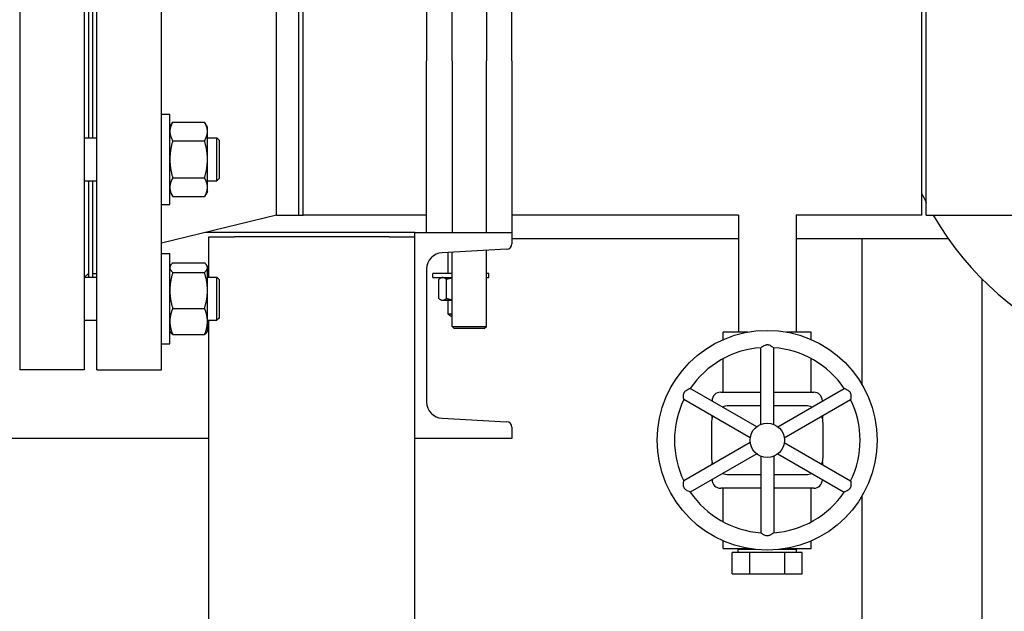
# Model space of a CAD drawing. Header units: inches. Extents: x 24 to 1128, y -69 to 748.
# Tile 90 of 256: x 199 to 214, y 191 to 200. Entities that reach past the tile are written whole.
import ezdxf

# ---------------------------------------------------------------- set-up
doc = ezdxf.new("R2010")
doc.units = ezdxf.units.IN
doc.header["$LTSCALE"] = 32
doc.header["$MEASUREMENT"] = 0
doc.layers.add('Visible (ANSI)', color=7, linetype='Continuous', lineweight=30)

msp = doc.modelspace()

# ---------------------------------------------------------------- linework, layer by layer
at = {"layer": 'Visible (ANSI)'}
for p, q in [((199.41537, 203.85867), (199.41537, 194.85867)), ((200.35537, 203.85867), (200.35537, 194.85867)), ((200.53787, 194.85867), (200.53787, 203.85867)), ((201.47787, 194.85867), (201.47787, 203.85867)), ((205.70537, 199.35867), (205.70537, 202.10867)), ((206.20537, 202.10867), (206.20537, 199.35867)), ((205.33537, 201.89505), (205.33537, 199.35867)), ((206.57537, 199.35867), (206.57537, 201.89505)), ((203.1512, 197.10867), (203.1512, 201.60867)), ((203.47787, 197.10867), (203.47787, 201.60867)), ((203.54037, 197.10867), (203.54037, 201.60867)), ((212.54037, 197.10867), (212.54037, 201.60867)), ((212.60287, 197.10867), (212.60287, 201.60867)), ((200.41537, 200.48089), (200.41537, 198.23617)), ((200.47787, 198.23617), (200.47787, 200.48089)), ((205.33537, 196.85867), (205.33537, 199.35867)), ((205.70537, 199.35867), (205.70537, 196.85867)), ((206.20537, 196.85867), (206.20537, 199.35867)), ((206.57537, 199.35867), (206.57537, 196.85867)), ((201.47787, 198.57986), (201.59987, 198.57986)), ((201.59987, 197.26736), (201.59987, 198.57986)), ((201.59987, 198.39236), (201.64174, 198.46487)), ((201.64174, 198.46487), (202.105, 198.46487)), ((202.14687, 198.39236), (202.105, 198.46487)), ((202.14687, 198.32956), (202.14687, 198.39236)), ((202.14687, 197.92361), (202.14687, 198.32956)), ((200.35537, 198.23617), (200.53787, 198.23617)), ((201.64174, 198.19424), (202.105, 198.19424)), ((202.14687, 198.23617), (202.28407, 198.23617)), ((202.28407, 197.61117), (202.28407, 198.23617)), ((202.31537, 198.20487), (202.28407, 198.23617)), ((202.31537, 198.20487), (202.31537, 197.64247)), ((202.14687, 197.51766), (202.14687, 197.92361)), ((200.35537, 197.61117), (200.53787, 197.61117)), ((200.41537, 197.61117), (200.41537, 196.20705)), ((200.47787, 196.20705), (200.47787, 197.61117)), ((201.64174, 197.65297), (202.105, 197.65297)), ((202.14687, 197.61117), (202.28407, 197.61117)), ((202.31537, 197.64247), (202.28407, 197.61117)), ((201.59987, 197.45486), (201.64174, 197.38234)), ((202.14687, 197.45486), (202.105, 197.38234)), ((202.14687, 197.45486), (202.14687, 197.51766)), ((201.47787, 197.26736), (201.59987, 197.26736)), ((201.64174, 197.38234), (202.105, 197.38234)), ((203.1512, 197.10867), (201.47787, 196.70367)), ((203.1512, 197.10867), (203.47787, 197.10867)), ((203.47787, 197.10867), (203.54037, 197.10867)), ((205.33537, 197.10867), (203.54037, 197.10867)), ((209.87037, 197.10867), (206.57537, 197.10867)), ((209.87037, 197.10867), (209.87037, 195.40817)), ((212.54037, 197.10867), (210.71037, 197.10867)), ((210.71037, 197.10867), (210.71037, 195.40817)), ((212.60287, 197.10867), (216.60287, 197.10867)), ((205.16537, 196.85867), (202.11828, 196.85867)), ((205.16537, 193.85867), (205.16537, 196.85867)), ((205.16537, 196.85867), (206.57537, 196.85867)), ((206.57537, 196.85867), (206.57537, 196.69387)), ((202.16537, 196.20717), (202.16537, 196.79617)), ((202.16537, 196.79617), (202.54037, 196.79617)), ((204.79037, 196.79617), (202.54037, 196.79617)), ((204.79037, 196.79617), (205.16537, 196.79617)), ((209.87037, 196.76867), (206.57537, 196.76867)), ((212.92294, 196.76867), (210.71037, 196.76867)), ((211.66537, 196.76867), (211.66537, 194.65132)), ((201.47787, 196.55037), (201.59987, 196.55037)), ((201.59987, 195.23787), (201.59987, 196.55037)), ((206.49956, 196.61398), (205.56043, 196.56477)), ((205.64537, 196.56923), (205.64537, 196.26367)), ((205.70537, 195.48992), (205.70537, 196.57237)), ((206.20537, 195.48992), (206.20537, 196.59857)), ((201.64174, 196.41694), (202.105, 196.41694)), ((200.41537, 196.26367), (200.35875, 196.20705)), ((200.47787, 196.26367), (200.53787, 196.26367)), ((201.59987, 196.36287), (201.60942, 196.37941)), ((201.64174, 196.27685), (202.105, 196.27685)), ((202.14687, 196.36287), (202.13732, 196.37941)), ((202.14687, 196.3469), (202.14687, 196.36287)), ((202.14687, 196.01544), (202.14687, 196.3469)), ((205.33537, 196.32761), (205.33537, 194.38973)), ((205.70537, 196.26367), (205.42662, 196.26367)), ((205.42662, 196.20117), (205.42662, 196.26367)), ((206.23912, 196.26367), (206.20537, 196.26367)), ((206.23912, 196.20117), (206.23912, 196.26367)), ((200.35537, 196.20705), (200.53787, 196.20705)), ((200.35887, 196.20717), (200.41537, 196.20717)), ((200.47787, 196.20717), (200.53787, 196.20717)), ((202.14687, 196.20717), (202.28407, 196.20717)), ((202.14687, 196.20705), (202.28407, 196.20705)), ((202.28407, 196.20705), (202.28407, 196.20717)), ((202.31537, 196.17587), (202.28407, 196.20717)), ((202.28407, 195.58205), (202.28407, 196.20705)), ((202.31537, 196.17575), (202.28407, 196.20705)), ((202.31537, 196.17587), (202.31537, 196.17575)), ((202.31537, 196.17575), (202.31537, 195.61335)), ((205.42662, 196.20117), (205.70537, 196.20117)), ((205.51235, 195.89831), (205.51235, 196.17603)), ((205.55137, 196.20117), (205.53248, 196.19026)), ((205.6258, 195.89831), (205.6258, 196.17603)), ((206.20537, 196.20117), (206.23912, 196.20117)), ((213.41537, 184.86817), (213.41537, 196.18222)), ((202.14687, 195.56266), (202.14687, 196.01544)), ((205.55137, 195.87317), (205.53248, 195.88408)), ((205.55137, 195.87317), (205.56907, 195.87317)), ((205.56907, 195.87317), (205.70537, 195.87317)), ((205.64537, 195.87317), (205.64537, 195.67586)), ((201.64174, 195.75403), (202.105, 195.75403)), ((205.64537, 195.67586), (205.70537, 195.67586)), ((205.68371, 195.63867), (205.64537, 195.67586)), ((200.35537, 195.58205), (200.53787, 195.58205)), ((202.14687, 195.58205), (202.28407, 195.58205)), ((202.14687, 195.42537), (202.14687, 195.56266)), ((202.16537, 181.79617), (202.16537, 195.58205)), ((202.31537, 195.61335), (202.28407, 195.58205)), ((205.70537, 195.63867), (205.68371, 195.63867)), ((201.59987, 195.42537), (201.60942, 195.40884)), ((202.14687, 195.42537), (202.13732, 195.40884)), ((205.70537, 195.48992), (206.20537, 195.48992)), ((205.73662, 195.45867), (205.70537, 195.48992)), ((206.17412, 195.45867), (205.73662, 195.45867)), ((206.17412, 195.45867), (206.20537, 195.48992)), ((210.00863, 195.40817), (209.64912, 195.40817)), ((209.64912, 195.29905), (209.64912, 195.40817)), ((210.93162, 195.40817), (210.57211, 195.40817)), ((210.93162, 195.29905), (210.93162, 195.40817)), ((201.47787, 195.23787), (201.59987, 195.23787)), ((201.64174, 195.3713), (202.105, 195.3713)), ((210.19637, 194.06482), (210.19637, 195.17989)), ((210.38437, 194.06482), (210.38437, 195.17989)), ((209.64912, 194.53317), (209.64912, 195.02115)), ((210.93162, 194.53317), (210.93162, 195.02115)), ((200.35537, 194.85867), (199.41537, 194.85867)), ((200.53787, 194.85867), (201.47787, 194.85867)), ((210.13675, 194.0304), (209.17107, 194.58794)), ((209.61381, 194.53317), (210.19637, 194.53317)), ((210.38437, 194.53317), (210.96693, 194.53317)), ((210.44399, 194.0304), (211.40967, 194.58794)), ((210.04275, 193.86759), (209.07707, 194.42512)), ((209.48881, 194.40449), (209.48881, 194.40817)), ((210.53799, 193.86759), (211.50367, 194.42512)), ((211.09193, 194.40817), (211.09193, 194.40449)), ((210.19637, 194.33317), (209.72787, 194.33317)), ((210.85287, 194.33317), (210.38437, 194.33317)), ((205.56043, 194.15256), (206.49956, 194.10335)), ((209.48881, 194.15631), (209.48881, 194.18741)), ((211.09193, 194.18741), (211.09193, 194.15631)), ((206.57537, 194.02346), (206.57537, 193.85867)), ((209.47787, 194.08317), (209.47787, 193.58317)), ((211.10287, 193.58317), (211.10287, 194.08317)), ((202.16537, 193.85867), (185.89017, 193.85867)), ((206.57537, 193.85867), (205.16537, 193.85867)), ((205.16537, 181.79617), (205.16537, 193.85867)), ((210.04275, 193.79875), (209.07707, 193.24121)), ((210.53799, 193.79875), (211.50367, 193.24121)), ((210.13675, 193.63594), (209.17107, 193.0784)), ((210.19637, 193.60151), (210.19637, 192.48645)), ((210.38437, 193.60151), (210.38437, 192.48645)), ((210.44399, 193.63594), (211.40967, 193.0784)), ((209.48881, 193.47893), (209.48881, 193.51003)), ((211.09193, 193.51003), (211.09193, 193.47893)), ((209.48881, 193.25817), (209.48881, 193.26185)), ((209.72787, 193.33317), (210.19637, 193.33317)), ((210.38437, 193.33317), (210.85287, 193.33317)), ((211.09193, 193.26185), (211.09193, 193.25817)), ((210.19637, 193.13317), (209.61381, 193.13317)), ((209.64912, 192.64519), (209.64912, 193.13317)), ((210.96693, 193.13317), (210.38437, 193.13317)), ((210.93162, 192.64519), (210.93162, 193.13317)), ((211.66537, 193.01502), (211.66537, 184.86817)), ((209.64912, 192.25817), (209.64912, 192.36729)), ((209.64912, 192.25817), (210.00863, 192.25817)), ((209.86696, 192.25817), (209.86645, 192.24199)), ((210.12262, 192.24199), (209.86645, 192.24199)), ((209.86645, 192.19817), (209.86645, 192.24199)), ((210.71429, 192.24199), (210.45812, 192.24199)), ((210.57211, 192.25817), (210.93162, 192.25817)), ((210.71378, 192.25817), (210.71429, 192.24199)), ((210.71429, 192.19817), (210.71429, 192.24199)), ((210.93162, 192.25817), (210.93162, 192.36729)), ((210.03634, 192.19817), (209.7823, 192.19817)), ((209.7823, 191.88817), (209.7823, 192.19817)), ((210.03634, 191.88817), (210.03634, 192.19817)), ((210.5444, 192.19817), (210.03634, 192.19817)), ((210.5444, 191.88817), (210.5444, 192.19817)), ((210.79844, 192.19817), (210.5444, 192.19817)), ((210.79844, 191.88817), (210.79844, 192.19817)), ((209.7823, 191.88817), (210.03634, 191.88817)), ((210.03634, 191.88817), (210.5444, 191.88817)), ((210.5444, 191.88817), (210.79844, 191.88817))]:
    msp.add_line(p, q, dxfattribs=at)
for radius in [1.6, 0.25]:
    msp.add_circle((210.29037, 193.83317), radius, dxfattribs=at)
for centre, radius, start, end in [((216.60287, 199.35867), 4.5, 210, 150), ((216.60287, 199.35867), 4.5, 205.474369, 207.266044), ((206.49537, 196.69387), 0.08, 272.999556, 0), ((205.57286, 196.32761), 0.23749, 92.999556, 180), ((210.29037, 193.83317), 1.35, 93.992715, 146.007285), ((210.29037, 193.83317), 1.35, 33.992715, 86.007285), ((209.61381, 194.40817), 0.125, 90, 180), ((210.96693, 194.40817), 0.125, 0, 90), ((205.57286, 194.38973), 0.23749, 180, 267.000444), ((210.29037, 193.83317), 1.35, 153.992715, 206.007285), ((210.29037, 193.83317), 1.35, 333.992715, 26.007285), ((209.72787, 194.08317), 0.25, 90, 110.5819), ((210.85287, 194.08317), 0.25, 69.4181, 90), ((206.49537, 194.02346), 0.08, 0, 87.000444), ((209.72787, 194.08317), 0.25, 156.720461, 180), ((210.85287, 194.08317), 0.25, 0, 23.279539), ((209.72787, 193.58317), 0.25, 180, 203.279539), ((210.85287, 193.58317), 0.25, 336.720461, 0), ((209.61381, 193.25817), 0.125, 180, 270), ((209.72787, 193.58317), 0.25, 249.4181, 270), ((210.85287, 193.58317), 0.25, 270, 290.5819), ((210.96693, 193.25817), 0.125, 270, 0), ((210.29037, 193.83317), 1.35, 213.992715, 266.007285), ((210.29037, 193.83317), 1.35, 273.992715, 326.007285)]:
    msp.add_arc(centre, radius, start, end, dxfattribs=at)
for points, weights in [([(201.64174, 198.46487), (201.59987, 198.39236), (201.59987, 198.32956)], [1, 1.0379548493, 1]), ([(202.14687, 198.32956), (202.14687, 198.39236), (202.105, 198.46487)], [1, 1.0379548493, 1]), ([(201.59987, 198.32956), (201.59987, 198.26676), (201.64174, 198.19424)], [1, 1.0379548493, 1]), ([(202.105, 198.19424), (202.14687, 198.26676), (202.14687, 198.32956)], [1, 1.0379548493, 1]), ([(201.64174, 198.19424), (201.59987, 198.04921), (201.59987, 197.92361)], [1, 1.0379548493, 1]), ([(202.14687, 197.92361), (202.14687, 198.04921), (202.105, 198.19424)], [1, 1.0379548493, 1]), ([(201.59987, 197.92361), (201.59987, 197.79801), (201.64174, 197.65297)], [1, 1.0379548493, 1]), ([(202.105, 197.65297), (202.14687, 197.79801), (202.14687, 197.92361)], [1, 1.0379548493, 1]), ([(201.64174, 197.65297), (201.59987, 197.58046), (201.59987, 197.51766)], [1, 1.0379548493, 1]), ([(202.14687, 197.51766), (202.14687, 197.58046), (202.105, 197.65297)], [1, 1.0379548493, 1]), ([(201.59987, 197.51766), (201.59987, 197.45486), (201.64174, 197.38234)], [1, 1.0379548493, 1]), ([(202.105, 197.38234), (202.14687, 197.45486), (202.14687, 197.51766)], [1, 1.0379548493, 1]), ([(201.64174, 196.41694), (201.59987, 196.37941), (201.59987, 196.3469)], [1, 1.0379548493, 1]), ([(202.14687, 196.3469), (202.14687, 196.37941), (202.105, 196.41694)], [1, 1.0379548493, 1]), ([(201.59987, 196.3469), (201.59987, 196.31439), (201.64174, 196.27685)], [1, 1.0379548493, 1]), ([(201.64174, 196.27685), (201.59987, 196.13676), (201.59987, 196.01544)], [1, 1.0379548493, 1]), ([(202.105, 196.27685), (202.14687, 196.31439), (202.14687, 196.3469)], [1, 1.0379548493, 1]), ([(202.14687, 196.01544), (202.14687, 196.13676), (202.105, 196.27685)], [1, 1.0379548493, 1]), ([(205.56907, 196.20117), (205.54275, 196.20117), (205.51235, 196.17603)], [1, 1.0379548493, 1]), ([(205.6258, 196.17603), (205.5954, 196.20117), (205.56907, 196.20117)], [1, 1.0379548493, 1]), ([(205.70537, 196.19444), (205.66764, 196.18827), (205.6258, 196.17603)], [1.01894014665, 1.01813632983, 1]), ([(201.59987, 196.01544), (201.59987, 195.89412), (201.64174, 195.75403)], [1, 1.0379548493, 1]), ([(202.105, 195.75403), (202.14687, 195.89412), (202.14687, 196.01544)], [1, 1.0379548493, 1]), ([(205.51235, 195.89831), (205.54275, 195.87317), (205.56907, 195.87317)], [1, 1.0379548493, 1]), ([(205.56907, 195.87317), (205.5954, 195.87317), (205.6258, 195.89831)], [1, 1.0379548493, 1]), ([(205.6258, 195.89831), (205.66764, 195.88606), (205.70537, 195.8799)], [1, 1.01813632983, 1.01894014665]), ([(201.64174, 195.75403), (201.59987, 195.65148), (201.59987, 195.56266)], [1, 1.0379548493, 1]), ([(202.14687, 195.56266), (202.14687, 195.65148), (202.105, 195.75403)], [1, 1.0379548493, 1]), ([(201.59987, 195.56266), (201.59987, 195.47385), (201.64174, 195.3713)], [1, 1.0379548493, 1]), ([(202.105, 195.3713), (202.14687, 195.47385), (202.14687, 195.56266)], [1, 1.0379548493, 1]), ([(201.64174, 195.3713), (201.61966, 195.39109), (201.60942, 195.40884)], [1, 1.01965956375, 1.01895290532]), ([(202.13732, 195.40884), (202.12708, 195.39109), (202.105, 195.3713)], [1.01895290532, 1.01965956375, 1])]:
    msp.add_rational_spline(points, weights, degree=2, dxfattribs=at)
for points, knots in [([(210.19637, 195.17989), (210.19637, 195.17989), (210.1972, 195.18058), (210.20141, 195.18401), (210.2059, 195.18762), (210.21833, 195.19694), (210.22665, 195.20286), (210.24283, 195.2124), (210.25028, 195.21629), (210.26467, 195.22184), (210.27143, 195.2238), (210.28077, 195.22522), (210.28307, 195.22547), (210.2864, 195.22568), (210.28743, 195.22573), (210.28922, 195.22577), (210.28999, 195.22578), (210.29147, 195.22577), (210.29218, 195.22576), (210.29407, 195.22569), (210.29524, 195.22563), (210.2994, 195.22531), (210.30234, 195.22491), (210.31463, 195.2226), (210.3234, 195.21931), (210.34081, 195.21104), (210.34967, 195.20557), (210.36526, 195.19496), (210.37184, 195.18991), (210.38035, 195.18321), (210.38287, 195.18113), (210.38421, 195.18003), (210.38437, 195.17989), (210.38437, 195.17989)], [-1.159920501, -1.159920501, -1.159920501, -1.159920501, -1.106581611, -1.106581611, -1.021616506, -1.021616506, -0.92624701, -0.92624701, -0.858338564, -0.858338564, -0.804308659, -0.804308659, -0.786846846, -0.786846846, -0.779072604, -0.779072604, -0.773264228, -0.773264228, -0.767822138, -0.767822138, -0.758830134, -0.758830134, -0.735798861, -0.735798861, -0.661342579, -0.661342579, -0.572803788, -0.572803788, -0.482638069, -0.482638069, -0.410214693, -0.410214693, -0.386508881, -0.386508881, -0.386508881, -0.386508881]), ([(209.07707, 194.42512), (209.07707, 194.42512), (209.07689, 194.42619), (209.07603, 194.43155), (209.07514, 194.43724), (209.07329, 194.45267), (209.07232, 194.46283), (209.07214, 194.48161), (209.07251, 194.49001), (209.07489, 194.50525), (209.07657, 194.51208), (209.08002, 194.52088), (209.08095, 194.52299), (209.08244, 194.52599), (209.08291, 194.5269), (209.08377, 194.52848), (209.08415, 194.52914), (209.08489, 194.53042), (209.08526, 194.53103), (209.08626, 194.53264), (209.0869, 194.53362), (209.08926, 194.53706), (209.09107, 194.53941), (209.09922, 194.54889), (209.10645, 194.55485), (209.12231, 194.56579), (209.13148, 194.57073), (209.14847, 194.57892), (209.15614, 194.5821), (209.16619, 194.58611), (209.16925, 194.58725), (209.17087, 194.58786), (209.17107, 194.58794), (209.17107, 194.58794)], [-1.159920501, -1.159920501, -1.159920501, -1.159920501, -1.106581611, -1.106581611, -1.021616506, -1.021616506, -0.92624701, -0.92624701, -0.858338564, -0.858338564, -0.804308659, -0.804308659, -0.786846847, -0.786846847, -0.779072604, -0.779072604, -0.773264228, -0.773264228, -0.767822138, -0.767822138, -0.758830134, -0.758830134, -0.735798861, -0.735798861, -0.661342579, -0.661342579, -0.572803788, -0.572803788, -0.482638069, -0.482638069, -0.410214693, -0.410214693, -0.386508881, -0.386508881, -0.386508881, -0.386508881]), ([(211.40967, 194.58794), (211.40967, 194.58794), (211.41068, 194.58756), (211.41575, 194.58563), (211.42112, 194.58355), (211.43541, 194.57744), (211.4447, 194.5732), (211.46105, 194.56396), (211.46814, 194.55945), (211.48014, 194.54976), (211.48522, 194.54489), (211.49112, 194.5375), (211.49248, 194.53564), (211.49434, 194.53286), (211.49489, 194.53199), (211.49582, 194.53046), (211.49621, 194.5298), (211.49695, 194.52852), (211.49729, 194.52789), (211.49818, 194.52623), (211.49871, 194.52518), (211.50051, 194.52142), (211.50164, 194.51867), (211.50578, 194.50687), (211.50732, 194.49763), (211.50886, 194.47843), (211.50856, 194.46802), (211.50716, 194.4492), (211.50607, 194.44098), (211.50452, 194.43027), (211.50398, 194.42705), (211.5037, 194.42533), (211.50367, 194.42512), (211.50367, 194.42512)], [-1.159920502, -1.159920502, -1.159920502, -1.159920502, -1.106581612, -1.106581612, -1.021616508, -1.021616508, -0.926247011, -0.926247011, -0.858338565, -0.858338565, -0.80430866, -0.80430866, -0.786846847, -0.786846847, -0.779072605, -0.779072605, -0.773264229, -0.773264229, -0.767822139, -0.767822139, -0.758830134, -0.758830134, -0.735798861, -0.735798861, -0.66134258, -0.66134258, -0.572803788, -0.572803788, -0.48263807, -0.48263807, -0.410214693, -0.410214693, -0.386508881, -0.386508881, -0.386508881, -0.386508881]), ([(209.17107, 193.0784), (209.17107, 193.0784), (209.17006, 193.07878), (209.16499, 193.08071), (209.15961, 193.08279), (209.14533, 193.08889), (209.13604, 193.09314), (209.11969, 193.10238), (209.1126, 193.10689), (209.10059, 193.11658), (209.09552, 193.12145), (209.08962, 193.12883), (209.08826, 193.1307), (209.0864, 193.13348), (209.08585, 193.13435), (209.08492, 193.13588), (209.08453, 193.13654), (209.08379, 193.13782), (209.08345, 193.13845), (209.08256, 193.14011), (209.08203, 193.14116), (209.08023, 193.14492), (209.0791, 193.14767), (209.07496, 193.15947), (209.07342, 193.1687), (209.07188, 193.18791), (209.07218, 193.19832), (209.07358, 193.21714), (209.07466, 193.22536), (209.07622, 193.23607), (209.07675, 193.23929), (209.07704, 193.24101), (209.07707, 193.24121), (209.07707, 193.24121)], [-1.159920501, -1.159920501, -1.159920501, -1.159920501, -1.106581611, -1.106581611, -1.021616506, -1.021616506, -0.92624701, -0.92624701, -0.858338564, -0.858338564, -0.804308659, -0.804308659, -0.786846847, -0.786846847, -0.779072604, -0.779072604, -0.773264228, -0.773264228, -0.767822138, -0.767822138, -0.758830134, -0.758830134, -0.735798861, -0.735798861, -0.661342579, -0.661342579, -0.572803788, -0.572803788, -0.482638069, -0.482638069, -0.410214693, -0.410214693, -0.386508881, -0.386508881, -0.386508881, -0.386508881]), ([(211.50367, 193.24121), (211.50367, 193.24121), (211.50385, 193.24015), (211.50471, 193.23479), (211.5056, 193.2291), (211.50745, 193.21367), (211.50842, 193.20351), (211.50859, 193.18473), (211.50823, 193.17633), (211.50584, 193.16109), (211.50416, 193.15426), (211.50072, 193.14546), (211.49979, 193.14335), (211.4983, 193.14035), (211.49783, 193.13944), (211.49697, 193.13786), (211.49659, 193.1372), (211.49585, 193.13592), (211.49548, 193.13531), (211.49448, 193.1337), (211.49384, 193.13272), (211.49148, 193.12928), (211.48967, 193.12693), (211.48152, 193.11745), (211.47429, 193.11149), (211.45842, 193.10055), (211.44926, 193.09561), (211.43226, 193.08742), (211.4246, 193.08424), (211.41455, 193.08023), (211.41149, 193.07909), (211.40986, 193.07848), (211.40967, 193.0784), (211.40967, 193.0784)], [-1.159920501, -1.159920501, -1.159920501, -1.159920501, -1.106581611, -1.106581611, -1.021616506, -1.021616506, -0.92624701, -0.92624701, -0.858338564, -0.858338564, -0.804308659, -0.804308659, -0.786846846, -0.786846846, -0.779072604, -0.779072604, -0.773264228, -0.773264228, -0.767822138, -0.767822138, -0.758830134, -0.758830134, -0.735798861, -0.735798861, -0.661342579, -0.661342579, -0.572803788, -0.572803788, -0.482638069, -0.482638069, -0.410214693, -0.410214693, -0.386508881, -0.386508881, -0.386508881, -0.386508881]), ([(210.38437, 192.48645), (210.38437, 192.48644), (210.38354, 192.48576), (210.37932, 192.48233), (210.37484, 192.47871), (210.36241, 192.4694), (210.35409, 192.46348), (210.33791, 192.45393), (210.33046, 192.45005), (210.31607, 192.4445), (210.30931, 192.44254), (210.29997, 192.44112), (210.29767, 192.44087), (210.29434, 192.44066), (210.29331, 192.44061), (210.29152, 192.44057), (210.29075, 192.44056), (210.28927, 192.44057), (210.28856, 192.44058), (210.28667, 192.44064), (210.2855, 192.44071), (210.28134, 192.44103), (210.2784, 192.44143), (210.26611, 192.44374), (210.25734, 192.44702), (210.23993, 192.45529), (210.23107, 192.46076), (210.21548, 192.47138), (210.2089, 192.47643), (210.20039, 192.48313), (210.19787, 192.48521), (210.19653, 192.48631), (210.19637, 192.48645), (210.19637, 192.48645)], [-1.159920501, -1.159920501, -1.159920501, -1.159920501, -1.106581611, -1.106581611, -1.021616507, -1.021616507, -0.92624701, -0.92624701, -0.858338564, -0.858338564, -0.804308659, -0.804308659, -0.786846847, -0.786846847, -0.779072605, -0.779072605, -0.773264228, -0.773264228, -0.767822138, -0.767822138, -0.758830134, -0.758830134, -0.735798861, -0.735798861, -0.66134258, -0.66134258, -0.572803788, -0.572803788, -0.482638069, -0.482638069, -0.410214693, -0.410214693, -0.386508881, -0.386508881, -0.386508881, -0.386508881])]:
    msp.add_open_spline(points, degree=3, knots=knots, dxfattribs=at)

doc.saveas('drawing.dxf')
